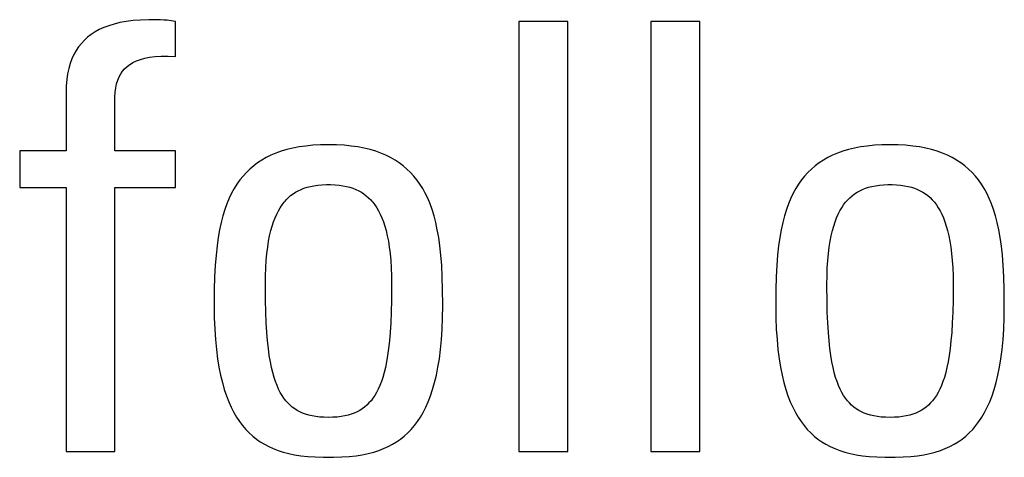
# Model space of a CAD drawing. Extents: x -840 to -217, y -121 to 557.
# Tile 22 of 145: x -579.82 to -576.03, y 177.38 to 179.06. Entities that reach past the tile are written whole.
import ezdxf

# ---------------------------------------------------------------- set-up
doc = ezdxf.new("R2010")
doc.units = 0
doc.header["$LTSCALE"] = 23.1
doc.layers.add('R912005577_AM_0', color=7, linetype='CONTINUOUS')

msp = doc.modelspace()

# ---------------------------------------------------------------- linework, layer by layer
at = {"layer": 'R912005577_AM_0', "color": 7}
for p, q in [((-579.4385, 179.0525), (-579.4609, 179.0471)), ((-579.4141, 179.0569), (-579.4385, 179.0525)), ((-579.3877, 179.0603), (-579.4141, 179.0569)), ((-579.359, 179.0626), (-579.3877, 179.0603)), ((-579.3275, 179.0637), (-579.359, 179.0626)), ((-579.3134, 179.0638), (-579.3275, 179.0637)), ((-579.2827, 179.0632), (-579.3134, 179.0638)), ((-579.2695, 179.0625), (-579.2827, 179.0632)), ((-579.2571, 179.0614), (-579.2695, 179.0625)), ((-579.2333, 179.0584), (-579.2571, 179.0614)), ((-579.224, 179.0569), (-579.2333, 179.0584)), ((-579.224, 178.9216), (-579.224, 179.0569)), ((-577.7137, 179.0569), (-577.9017, 179.0569)), ((-577.9017, 179.0569), (-577.9017, 177.4013)), ((-577.7137, 177.4013), (-577.7137, 179.0569)), ((-577.2055, 179.0569), (-577.3934, 179.0569)), ((-577.3934, 179.0569), (-577.3934, 177.4013)), ((-577.2055, 177.4013), (-577.2055, 179.0569)), ((-579.5344, 179.0167), (-579.5493, 179.0069)), ((-579.5182, 179.0255), (-579.5344, 179.0167)), ((-579.5006, 179.0336), (-579.5182, 179.0255)), ((-579.4815, 179.0408), (-579.5006, 179.0336)), ((-579.4609, 179.0471), (-579.4815, 179.0408)), ((-579.5757, 178.9849), (-579.5873, 178.9725)), ((-579.5631, 178.9963), (-579.5757, 178.9849)), ((-579.5493, 179.0069), (-579.5631, 178.9963)), ((-579.6074, 178.9449), (-579.616, 178.9294)), ((-579.5979, 178.9592), (-579.6074, 178.9449)), ((-579.5873, 178.9725), (-579.5979, 178.9592)), ((-579.6236, 178.9128), (-579.6301, 178.895)), ((-579.616, 178.9294), (-579.6236, 178.9128)), ((-579.3947, 178.8952), (-579.3885, 178.8987)), ((-579.3885, 178.8987), (-579.3751, 178.9051)), ((-579.3751, 178.9051), (-579.36, 178.9106)), ((-579.36, 178.9106), (-579.3431, 178.9152)), ((-579.3431, 178.9152), (-579.3242, 178.9189)), ((-579.3242, 178.9189), (-579.3031, 178.9215)), ((-579.3031, 178.9215), (-579.2795, 178.9229)), ((-579.2795, 178.9229), (-579.2532, 178.923)), ((-579.2532, 178.923), (-579.224, 178.9216)), ((-579.6356, 178.8759), (-579.64, 178.8553)), ((-579.6301, 178.895), (-579.6356, 178.8759)), ((-579.4358, 178.8548), (-579.4287, 178.8653)), ((-579.4287, 178.8653), (-579.4205, 178.8748)), ((-579.4205, 178.8748), (-579.4111, 178.8836)), ((-579.4111, 178.8836), (-579.4005, 178.8915)), ((-579.4005, 178.8915), (-579.3947, 178.8952)), ((-579.6432, 178.8333), (-579.6452, 178.8096)), ((-579.64, 178.8553), (-579.6432, 178.8333)), ((-579.4513, 178.8169), (-579.4471, 178.8308)), ((-579.4471, 178.8308), (-579.442, 178.8433)), ((-579.442, 178.8433), (-579.4358, 178.8548)), ((-579.6452, 178.8096), (-579.6459, 178.7841)), ((-579.6459, 178.7841), (-579.6459, 178.5594)), ((-579.4578, 178.7653), (-579.4567, 178.7845)), ((-579.4567, 178.7845), (-579.4545, 178.8016)), ((-579.4545, 178.8016), (-579.4513, 178.8169)), ((-579.4579, 178.7565), (-579.4578, 178.7653)), ((-579.4579, 178.5594), (-579.4579, 178.7565)), ((-579.6459, 178.5594), (-579.8248, 178.5594)), ((-579.8248, 178.5594), (-579.8248, 178.4172)), ((-579.224, 178.5594), (-579.4579, 178.5594)), ((-579.224, 178.4172), (-579.224, 178.5594)), ((-578.8174, 178.5569), (-578.8377, 178.5496)), ((-578.7958, 178.5633), (-578.8174, 178.5569)), ((-578.7729, 178.5689), (-578.7958, 178.5633)), ((-578.7487, 178.5736), (-578.7729, 178.5689)), ((-578.7229, 178.5773), (-578.7487, 178.5736)), ((-578.6955, 178.5801), (-578.7229, 178.5773)), ((-578.6664, 178.5817), (-578.6955, 178.5801)), ((-578.6355, 178.5823), (-578.6664, 178.5817)), ((-578.6045, 178.5817), (-578.6355, 178.5823)), ((-578.5755, 178.5801), (-578.6045, 178.5817)), ((-578.5481, 178.5773), (-578.5755, 178.5801)), ((-578.5223, 178.5736), (-578.5481, 178.5773)), ((-578.498, 178.5689), (-578.5223, 178.5736)), ((-578.4751, 178.5633), (-578.498, 178.5689)), ((-578.4536, 178.5569), (-578.4751, 178.5633)), ((-578.4332, 178.5496), (-578.4536, 178.5569)), ((-576.6543, 178.5569), (-576.6746, 178.5496)), ((-576.6327, 178.5633), (-576.6543, 178.5569)), ((-576.6098, 178.5689), (-576.6327, 178.5633)), ((-576.5856, 178.5736), (-576.6098, 178.5689)), ((-576.5598, 178.5773), (-576.5856, 178.5736)), ((-576.5324, 178.5801), (-576.5598, 178.5773)), ((-576.5033, 178.5817), (-576.5324, 178.5801)), ((-576.4724, 178.5823), (-576.5033, 178.5817)), ((-576.4415, 178.5817), (-576.4724, 178.5823)), ((-576.4124, 178.5801), (-576.4415, 178.5817)), ((-576.385, 178.5773), (-576.4124, 178.5801)), ((-576.3592, 178.5736), (-576.385, 178.5773)), ((-576.3349, 178.5689), (-576.3592, 178.5736)), ((-576.3121, 178.5633), (-576.3349, 178.5689)), ((-576.2905, 178.5569), (-576.3121, 178.5633)), ((-576.2702, 178.5496), (-576.2905, 178.5569)), ((-578.8922, 178.5227), (-578.9083, 178.5122)), ((-578.875, 178.5325), (-578.8922, 178.5227)), ((-578.8569, 178.5415), (-578.875, 178.5325)), ((-578.8377, 178.5496), (-578.8569, 178.5415)), ((-578.414, 178.5415), (-578.4332, 178.5496)), ((-578.3959, 178.5325), (-578.414, 178.5415)), ((-578.3788, 178.5227), (-578.3959, 178.5325)), ((-578.3626, 178.5122), (-578.3788, 178.5227)), ((-576.7291, 178.5227), (-576.7452, 178.5122)), ((-576.712, 178.5325), (-576.7291, 178.5227)), ((-576.6938, 178.5415), (-576.712, 178.5325)), ((-576.6746, 178.5496), (-576.6938, 178.5415)), ((-576.251, 178.5415), (-576.2702, 178.5496)), ((-576.2328, 178.5325), (-576.251, 178.5415)), ((-576.2157, 178.5227), (-576.2328, 178.5325)), ((-576.1996, 178.5122), (-576.2157, 178.5227)), ((-578.9379, 178.4886), (-578.9515, 178.4755)), ((-578.9235, 178.5008), (-578.9379, 178.4886)), ((-578.9083, 178.5122), (-578.9235, 178.5008)), ((-578.3474, 178.5008), (-578.3626, 178.5122)), ((-578.333, 178.4886), (-578.3474, 178.5008)), ((-578.3194, 178.4755), (-578.333, 178.4886)), ((-576.7749, 178.4886), (-576.7884, 178.4755)), ((-576.7605, 178.5008), (-576.7749, 178.4886)), ((-576.7452, 178.5122), (-576.7605, 178.5008)), ((-576.1843, 178.5008), (-576.1996, 178.5122)), ((-576.17, 178.4886), (-576.1843, 178.5008)), ((-576.1564, 178.4755), (-576.17, 178.4886)), ((-578.9764, 178.4466), (-578.9878, 178.4306)), ((-578.9643, 178.4615), (-578.9764, 178.4466)), ((-578.9515, 178.4755), (-578.9643, 178.4615)), ((-578.3066, 178.4615), (-578.3194, 178.4755)), ((-578.2945, 178.4466), (-578.3066, 178.4615)), ((-578.2831, 178.4306), (-578.2945, 178.4466)), ((-576.8133, 178.4466), (-576.8247, 178.4306)), ((-576.8012, 178.4615), (-576.8133, 178.4466)), ((-576.7884, 178.4755), (-576.8012, 178.4615)), ((-576.1436, 178.4615), (-576.1564, 178.4755)), ((-576.1315, 178.4465), (-576.1436, 178.4615)), ((-576.1201, 178.4306), (-576.1315, 178.4465)), ((-579.8248, 178.4172), (-579.6459, 178.4172)), ((-579.6459, 178.4172), (-579.6459, 177.4013)), ((-579.4579, 178.4172), (-579.224, 178.4172)), ((-579.4579, 177.4013), (-579.4579, 178.4172)), ((-578.9985, 178.4136), (-579.0085, 178.3953)), ((-578.9878, 178.4306), (-578.9985, 178.4136)), ((-578.7621, 178.3994), (-578.7519, 178.4051)), ((-578.7519, 178.4051), (-578.7412, 178.4102)), ((-578.7412, 178.4102), (-578.7298, 178.4146)), ((-578.7298, 178.4146), (-578.7177, 178.4185)), ((-578.7177, 178.4185), (-578.7049, 178.4218)), ((-578.7049, 178.4218), (-578.6912, 178.4244)), ((-578.6912, 178.4244), (-578.6765, 178.4265)), ((-578.6765, 178.4265), (-578.6606, 178.4279)), ((-578.6606, 178.4279), (-578.6435, 178.4285)), ((-578.6435, 178.4285), (-578.6355, 178.4286)), ((-578.6355, 178.4286), (-578.6274, 178.4285)), ((-578.6274, 178.4285), (-578.6102, 178.4279)), ((-578.6102, 178.4279), (-578.5944, 178.4265)), ((-578.5944, 178.4265), (-578.5797, 178.4244)), ((-578.5797, 178.4244), (-578.566, 178.4218)), ((-578.566, 178.4218), (-578.5531, 178.4185)), ((-578.5531, 178.4185), (-578.5411, 178.4146)), ((-578.5411, 178.4146), (-578.5297, 178.4101)), ((-578.5297, 178.4101), (-578.5189, 178.4051)), ((-578.5189, 178.4051), (-578.5087, 178.3994)), ((-578.2724, 178.4135), (-578.2831, 178.4306)), ((-578.2624, 178.3953), (-578.2724, 178.4135)), ((-576.8354, 178.4135), (-576.8455, 178.3953)), ((-576.8247, 178.4306), (-576.8354, 178.4135)), ((-576.5991, 178.3994), (-576.5889, 178.4051)), ((-576.5889, 178.4051), (-576.5782, 178.4101)), ((-576.5782, 178.4101), (-576.5668, 178.4146)), ((-576.5668, 178.4146), (-576.5547, 178.4185)), ((-576.5547, 178.4185), (-576.5419, 178.4218)), ((-576.5419, 178.4218), (-576.5282, 178.4244)), ((-576.5282, 178.4244), (-576.5135, 178.4265)), ((-576.5135, 178.4265), (-576.4976, 178.4279)), ((-576.4976, 178.4279), (-576.4804, 178.4285)), ((-576.4804, 178.4285), (-576.4724, 178.4286)), ((-576.4724, 178.4286), (-576.4644, 178.4285)), ((-576.4644, 178.4285), (-576.4472, 178.4279)), ((-576.4472, 178.4279), (-576.4314, 178.4265)), ((-576.4314, 178.4265), (-576.4167, 178.4244)), ((-576.4167, 178.4244), (-576.403, 178.4218)), ((-576.403, 178.4218), (-576.3901, 178.4185)), ((-576.3901, 178.4185), (-576.3781, 178.4146)), ((-576.3781, 178.4146), (-576.3667, 178.4102)), ((-576.3667, 178.4102), (-576.3559, 178.4051)), ((-576.3559, 178.4051), (-576.3457, 178.3994)), ((-576.1094, 178.4135), (-576.1201, 178.4306)), ((-576.0994, 178.3953), (-576.1094, 178.4135)), ((-579.0179, 178.3759), (-579.0266, 178.355)), ((-579.0085, 178.3953), (-579.0179, 178.3759)), ((-578.8024, 178.3654), (-578.7983, 178.3699)), ((-578.7983, 178.3699), (-578.7899, 178.3784)), ((-578.7899, 178.3784), (-578.7811, 178.3861)), ((-578.7811, 178.3861), (-578.7718, 178.393)), ((-578.7718, 178.393), (-578.7621, 178.3994)), ((-578.5087, 178.3994), (-578.499, 178.393)), ((-578.499, 178.393), (-578.4898, 178.386)), ((-578.4898, 178.386), (-578.4809, 178.3783)), ((-578.4809, 178.3783), (-578.4725, 178.3699)), ((-578.4725, 178.3699), (-578.4684, 178.3654)), ((-578.253, 178.3759), (-578.2624, 178.3953)), ((-578.2443, 178.355), (-578.253, 178.3759)), ((-576.8548, 178.3759), (-576.8636, 178.355)), ((-576.8455, 178.3953), (-576.8548, 178.3759)), ((-576.6394, 178.3654), (-576.6353, 178.3699)), ((-576.6353, 178.3699), (-576.6269, 178.3783)), ((-576.6269, 178.3783), (-576.6181, 178.386)), ((-576.6181, 178.386), (-576.6088, 178.393)), ((-576.6088, 178.393), (-576.5991, 178.3994)), ((-576.3457, 178.3994), (-576.336, 178.393)), ((-576.336, 178.393), (-576.3268, 178.3861)), ((-576.3268, 178.3861), (-576.3179, 178.3784)), ((-576.3179, 178.3784), (-576.3095, 178.3699)), ((-576.3095, 178.3699), (-576.3054, 178.3654)), ((-576.09, 178.3758), (-576.0994, 178.3953)), ((-576.0813, 178.355), (-576.09, 178.3758)), ((-579.0347, 178.3327), (-579.0421, 178.3087)), ((-579.0266, 178.355), (-579.0347, 178.3327)), ((-578.8283, 178.3278), (-578.8214, 178.3397)), ((-578.8214, 178.3397), (-578.8141, 178.3506)), ((-578.8141, 178.3506), (-578.8064, 178.3607)), ((-578.8064, 178.3607), (-578.8024, 178.3654)), ((-578.4684, 178.3654), (-578.4644, 178.3607)), ((-578.4644, 178.3607), (-578.4568, 178.3506)), ((-578.4568, 178.3506), (-578.4495, 178.3397)), ((-578.4495, 178.3397), (-578.4425, 178.3278)), ((-578.2362, 178.3327), (-578.2443, 178.355)), ((-578.2288, 178.3087), (-578.2362, 178.3327)), ((-576.8716, 178.3327), (-576.879, 178.3087)), ((-576.8636, 178.355), (-576.8716, 178.3327)), ((-576.6653, 178.3278), (-576.6584, 178.3397)), ((-576.6584, 178.3397), (-576.6511, 178.3506)), ((-576.6511, 178.3506), (-576.6434, 178.3607)), ((-576.6434, 178.3607), (-576.6394, 178.3654)), ((-576.3054, 178.3654), (-576.3014, 178.3607)), ((-576.3014, 178.3607), (-576.2938, 178.3506)), ((-576.2938, 178.3506), (-576.2865, 178.3397)), ((-576.2865, 178.3397), (-576.2795, 178.3278)), ((-576.0732, 178.3327), (-576.0813, 178.355)), ((-576.0658, 178.3087), (-576.0732, 178.3327)), ((-579.0421, 178.3087), (-579.0488, 178.2829)), ((-578.8469, 178.2857), (-578.8411, 178.3009)), ((-578.8411, 178.3009), (-578.8349, 178.3149)), ((-578.8349, 178.3149), (-578.8283, 178.3278)), ((-578.4425, 178.3278), (-578.4359, 178.3149)), ((-578.4359, 178.3149), (-578.4297, 178.3009)), ((-578.4297, 178.3009), (-578.4239, 178.2857)), ((-578.2221, 178.2829), (-578.2288, 178.3087)), ((-576.879, 178.3087), (-576.8858, 178.2829)), ((-576.6839, 178.2857), (-576.6781, 178.3009)), ((-576.6781, 178.3009), (-576.6719, 178.3149)), ((-576.6719, 178.3149), (-576.6653, 178.3278)), ((-576.2795, 178.3278), (-576.2729, 178.3149)), ((-576.2729, 178.3149), (-576.2667, 178.3009)), ((-576.2667, 178.3009), (-576.2609, 178.2857)), ((-576.0591, 178.2829), (-576.0658, 178.3087)), ((-579.0548, 178.2551), (-579.0601, 178.225)), ((-579.0488, 178.2829), (-579.0548, 178.2551)), ((-578.8574, 178.2513), (-578.8524, 178.2692)), ((-578.8524, 178.2692), (-578.8469, 178.2857)), ((-578.4239, 178.2857), (-578.4185, 178.2692)), ((-578.4185, 178.2692), (-578.4135, 178.2513)), ((-578.2161, 178.2551), (-578.2221, 178.2829)), ((-578.2107, 178.225), (-578.2161, 178.2551)), ((-576.8918, 178.2551), (-576.8971, 178.225)), ((-576.8858, 178.2829), (-576.8918, 178.2551)), ((-576.6944, 178.2513), (-576.6894, 178.2692)), ((-576.6894, 178.2692), (-576.6839, 178.2857)), ((-576.2609, 178.2857), (-576.2555, 178.2692)), ((-576.2555, 178.2692), (-576.2505, 178.2513)), ((-576.0531, 178.255), (-576.0591, 178.2829)), ((-576.0477, 178.2249), (-576.0531, 178.255)), ((-579.0601, 178.225), (-579.0647, 178.1923)), ((-578.866, 178.2109), (-578.862, 178.2319)), ((-578.862, 178.2319), (-578.8574, 178.2513)), ((-578.4135, 178.2513), (-578.4089, 178.2319)), ((-578.4089, 178.2319), (-578.4048, 178.2109)), ((-578.2062, 178.1923), (-578.2107, 178.225)), ((-576.8971, 178.225), (-576.9017, 178.1923)), ((-576.703, 178.2109), (-576.699, 178.2319)), ((-576.699, 178.2319), (-576.6944, 178.2513)), ((-576.2505, 178.2513), (-576.2459, 178.2319)), ((-576.2459, 178.2319), (-576.2418, 178.2109)), ((-576.0431, 178.1922), (-576.0477, 178.2249)), ((-579.0647, 178.1923), (-579.0685, 178.1566)), ((-578.8727, 178.1636), (-578.8696, 178.1882)), ((-578.8696, 178.1882), (-578.866, 178.2109)), ((-578.4048, 178.2109), (-578.4012, 178.1882)), ((-578.4012, 178.1882), (-578.3982, 178.1635)), ((-578.2023, 178.1566), (-578.2062, 178.1923)), ((-576.9017, 178.1923), (-576.9055, 178.1566)), ((-576.7097, 178.1635), (-576.7066, 178.1882)), ((-576.7066, 178.1882), (-576.703, 178.2109)), ((-576.2418, 178.2109), (-576.2382, 178.1882)), ((-576.2382, 178.1882), (-576.2352, 178.1636)), ((-576.0393, 178.1565), (-576.0431, 178.1922)), ((-579.0685, 178.1566), (-579.0716, 178.1173)), ((-578.8751, 178.1369), (-578.8727, 178.1636)), ((-578.3982, 178.1635), (-578.3957, 178.1369)), ((-578.1993, 178.1173), (-578.2023, 178.1566)), ((-576.9055, 178.1566), (-576.9086, 178.1173)), ((-576.7121, 178.1369), (-576.7097, 178.1635)), ((-576.2352, 178.1636), (-576.2327, 178.1369)), ((-576.0363, 178.1172), (-576.0393, 178.1565)), ((-579.0716, 178.1173), (-579.0738, 178.0735)), ((-578.8781, 178.077), (-578.877, 178.1081)), ((-578.877, 178.1081), (-578.8751, 178.1369)), ((-578.3957, 178.1369), (-578.3939, 178.1081)), ((-578.3939, 178.1081), (-578.3928, 178.077)), ((-578.1971, 178.0735), (-578.1993, 178.1173)), ((-576.9086, 178.1173), (-576.9108, 178.0735)), ((-576.7151, 178.077), (-576.714, 178.1081)), ((-576.714, 178.1081), (-576.7121, 178.1369)), ((-576.2327, 178.1369), (-576.2309, 178.1081)), ((-576.2309, 178.1081), (-576.2298, 178.077)), ((-576.034, 178.0735), (-576.0363, 178.1172)), ((-579.0738, 178.0735), (-579.0752, 178.0239)), ((-578.8785, 178.0434), (-578.8781, 178.077)), ((-578.3928, 178.077), (-578.3924, 178.0434)), ((-578.1957, 178.024), (-578.1971, 178.0735)), ((-576.9108, 178.0735), (-576.9122, 178.024)), ((-576.7155, 178.0434), (-576.7151, 178.077)), ((-576.2298, 178.077), (-576.2294, 178.0434)), ((-576.0327, 178.0238), (-576.034, 178.0735)), ((-578.8785, 178.0365), (-578.8785, 178.0434)), ((-578.878, 177.9836), (-578.8785, 178.0365)), ((-578.3924, 178.0362), (-578.3928, 177.9835)), ((-578.3924, 178.0434), (-578.3924, 178.0362)), ((-576.7155, 178.0363), (-576.7155, 178.0434)), ((-576.715, 177.9835), (-576.7155, 178.0363)), ((-576.2294, 178.0365), (-576.2298, 177.9836)), ((-576.2294, 178.0434), (-576.2294, 178.0365)), ((-579.0752, 178.0239), (-579.0757, 177.9658)), ((-578.1952, 177.9659), (-578.1957, 178.024)), ((-576.9122, 178.024), (-576.9127, 177.9659)), ((-576.0322, 177.9658), (-576.0327, 178.0238)), ((-579.0757, 177.9658), (-579.0757, 177.9631)), ((-579.0757, 177.9631), (-579.0751, 177.9162)), ((-578.8769, 177.9372), (-578.878, 177.9836)), ((-578.3928, 177.9835), (-578.3939, 177.9371)), ((-578.1957, 177.9162), (-578.1952, 177.9631)), ((-578.1952, 177.9631), (-578.1952, 177.9659)), ((-576.9127, 177.9659), (-576.9127, 177.9631)), ((-576.9127, 177.9631), (-576.9121, 177.9162)), ((-576.7139, 177.9371), (-576.715, 177.9835)), ((-576.2298, 177.9836), (-576.2309, 177.9372)), ((-576.0327, 177.9162), (-576.0322, 177.9631)), ((-576.0322, 177.9631), (-576.0322, 177.9658)), ((-579.0751, 177.9162), (-579.0734, 177.8724)), ((-578.8752, 177.8961), (-578.8769, 177.9372)), ((-578.3939, 177.9371), (-578.3956, 177.8961)), ((-578.1974, 177.8724), (-578.1957, 177.9162)), ((-576.9121, 177.9162), (-576.9104, 177.8724)), ((-576.7122, 177.896), (-576.7139, 177.9371)), ((-576.2309, 177.9372), (-576.2326, 177.8961)), ((-576.0344, 177.8724), (-576.0327, 177.9162)), ((-578.873, 177.8595), (-578.8752, 177.8961)), ((-578.3956, 177.8961), (-578.3979, 177.8594)), ((-576.71, 177.8594), (-576.7122, 177.896)), ((-576.2326, 177.8961), (-576.2349, 177.8595)), ((-579.0734, 177.8724), (-579.0707, 177.8316)), ((-578.8702, 177.8267), (-578.873, 177.8595)), ((-578.3979, 177.8594), (-578.4007, 177.8266)), ((-578.2001, 177.8316), (-578.1974, 177.8724)), ((-576.9104, 177.8724), (-576.9077, 177.8316)), ((-576.7072, 177.8266), (-576.71, 177.8594)), ((-576.2349, 177.8595), (-576.2376, 177.8267)), ((-576.0371, 177.8316), (-576.0344, 177.8724)), ((-579.0707, 177.8316), (-579.0671, 177.7936)), ((-578.867, 177.7971), (-578.8702, 177.8267)), ((-578.8633, 177.7705), (-578.867, 177.7971)), ((-578.4039, 177.7971), (-578.4075, 177.7705)), ((-578.4007, 177.8266), (-578.4039, 177.7971)), ((-578.2038, 177.7936), (-578.2001, 177.8316)), ((-576.9077, 177.8316), (-576.9041, 177.7936)), ((-576.704, 177.7971), (-576.7072, 177.8266)), ((-576.2409, 177.7971), (-576.2445, 177.7705)), ((-576.2376, 177.8267), (-576.2409, 177.7971)), ((-576.0408, 177.7936), (-576.0371, 177.8316)), ((-579.0671, 177.7936), (-579.0626, 177.7583)), ((-578.8593, 177.7463), (-578.8633, 177.7705)), ((-578.4075, 177.7705), (-578.4116, 177.7463)), ((-578.2083, 177.7583), (-578.2038, 177.7936)), ((-576.9041, 177.7936), (-576.8996, 177.7583)), ((-576.7003, 177.7704), (-576.704, 177.7971)), ((-576.6963, 177.7463), (-576.7003, 177.7704)), ((-576.2445, 177.7705), (-576.2486, 177.7463)), ((-576.0453, 177.7583), (-576.0408, 177.7936)), ((-579.0626, 177.7583), (-579.0572, 177.7253)), ((-579.0572, 177.7253), (-579.051, 177.6947)), ((-578.8548, 177.7244), (-578.8593, 177.7463)), ((-578.85, 177.7045), (-578.8548, 177.7244)), ((-578.4161, 177.7244), (-578.4209, 177.7045)), ((-578.4116, 177.7463), (-578.4161, 177.7244)), ((-578.2198, 177.6947), (-578.2137, 177.7253)), ((-578.2137, 177.7253), (-578.2083, 177.7583)), ((-576.8996, 177.7583), (-576.8942, 177.7253)), ((-576.8942, 177.7253), (-576.888, 177.6947)), ((-576.6918, 177.7244), (-576.6963, 177.7463)), ((-576.687, 177.7045), (-576.6918, 177.7244)), ((-576.253, 177.7244), (-576.2578, 177.7045)), ((-576.2486, 177.7463), (-576.253, 177.7244)), ((-576.0568, 177.6947), (-576.0507, 177.7253)), ((-576.0507, 177.7253), (-576.0453, 177.7583)), ((-579.051, 177.6947), (-579.0442, 177.6663)), ((-578.8449, 177.6864), (-578.85, 177.7045)), ((-578.8394, 177.6698), (-578.8449, 177.6864)), ((-578.426, 177.6864), (-578.4315, 177.6698)), ((-578.4209, 177.7045), (-578.426, 177.6864)), ((-578.2267, 177.6663), (-578.2198, 177.6947)), ((-576.888, 177.6947), (-576.8812, 177.6663)), ((-576.6818, 177.6863), (-576.687, 177.7045)), ((-576.6763, 177.6698), (-576.6818, 177.6863)), ((-576.263, 177.6864), (-576.2685, 177.6698)), ((-576.2578, 177.7045), (-576.263, 177.6864)), ((-576.0637, 177.6663), (-576.0568, 177.6947)), ((-579.0442, 177.6663), (-579.0366, 177.6398)), ((-578.8335, 177.6547), (-578.8394, 177.6698)), ((-578.8274, 177.641), (-578.8335, 177.6547)), ((-578.4374, 177.6548), (-578.4435, 177.641)), ((-578.4315, 177.6698), (-578.4374, 177.6548)), ((-578.2343, 177.6398), (-578.2267, 177.6663)), ((-576.8812, 177.6663), (-576.8736, 177.6398)), ((-576.6705, 177.6547), (-576.6763, 177.6698)), ((-576.6644, 177.6409), (-576.6705, 177.6547)), ((-576.2743, 177.6547), (-576.2805, 177.641)), ((-576.2685, 177.6698), (-576.2743, 177.6547)), ((-576.0713, 177.6398), (-576.0637, 177.6663)), ((-579.0366, 177.6398), (-579.0284, 177.6152)), ((-579.0284, 177.6152), (-579.0195, 177.5924)), ((-578.8209, 177.6283), (-578.8274, 177.641)), ((-578.8141, 177.6168), (-578.8209, 177.6283)), ((-578.807, 177.6062), (-578.8141, 177.6168)), ((-578.4568, 177.6168), (-578.4639, 177.6062)), ((-578.45, 177.6283), (-578.4568, 177.6168)), ((-578.4435, 177.641), (-578.45, 177.6283)), ((-578.2513, 177.5924), (-578.2425, 177.6152)), ((-578.2425, 177.6152), (-578.2343, 177.6398)), ((-576.8736, 177.6398), (-576.8654, 177.6152)), ((-576.8654, 177.6152), (-576.8565, 177.5924)), ((-576.6579, 177.6283), (-576.6644, 177.6409)), ((-576.6511, 177.6168), (-576.6579, 177.6283)), ((-576.6439, 177.6062), (-576.6511, 177.6168)), ((-576.2937, 177.6168), (-576.3009, 177.6062)), ((-576.2869, 177.6283), (-576.2937, 177.6168)), ((-576.2805, 177.641), (-576.2869, 177.6283)), ((-576.0883, 177.5924), (-576.0795, 177.6152)), ((-576.0795, 177.6152), (-576.0713, 177.6398)), ((-579.0195, 177.5924), (-579.01, 177.5711)), ((-579.01, 177.5711), (-579, 177.5514)), ((-578.7995, 177.5965), (-578.807, 177.6062)), ((-578.7916, 177.5876), (-578.7995, 177.5965)), ((-578.7834, 177.5795), (-578.7916, 177.5876)), ((-578.7747, 177.5721), (-578.7834, 177.5795)), ((-578.7655, 177.5653), (-578.7747, 177.5721)), ((-578.4962, 177.5721), (-578.5054, 177.5653)), ((-578.4875, 177.5795), (-578.4962, 177.5721)), ((-578.4793, 177.5876), (-578.4875, 177.5795)), ((-578.4714, 177.5965), (-578.4793, 177.5876)), ((-578.4639, 177.6062), (-578.4714, 177.5965)), ((-578.2709, 177.5514), (-578.2608, 177.5711)), ((-578.2608, 177.5711), (-578.2513, 177.5924)), ((-576.8565, 177.5924), (-576.847, 177.5711)), ((-576.847, 177.5711), (-576.837, 177.5514)), ((-576.6365, 177.5965), (-576.6439, 177.6062)), ((-576.6286, 177.5876), (-576.6365, 177.5965)), ((-576.6203, 177.5795), (-576.6286, 177.5876)), ((-576.6116, 177.5721), (-576.6203, 177.5795)), ((-576.6025, 177.5653), (-576.6116, 177.5721)), ((-576.3332, 177.5721), (-576.3423, 177.5653)), ((-576.3245, 177.5795), (-576.3332, 177.5721)), ((-576.3162, 177.5876), (-576.3245, 177.5795)), ((-576.3084, 177.5965), (-576.3162, 177.5876)), ((-576.3009, 177.6062), (-576.3084, 177.5965)), ((-576.1079, 177.5514), (-576.0978, 177.5711)), ((-576.0978, 177.5711), (-576.0883, 177.5924)), ((-579, 177.5514), (-578.9893, 177.5331)), ((-578.9893, 177.5331), (-578.9781, 177.5161)), ((-578.7559, 177.5592), (-578.7655, 177.5653)), ((-578.7457, 177.5538), (-578.7559, 177.5592)), ((-578.7349, 177.5489), (-578.7457, 177.5538)), ((-578.7234, 177.5446), (-578.7349, 177.5489)), ((-578.7112, 177.5409), (-578.7234, 177.5446)), ((-578.6981, 177.5379), (-578.7112, 177.5409)), ((-578.6842, 177.5354), (-578.6981, 177.5379)), ((-578.6691, 177.5336), (-578.6842, 177.5354)), ((-578.653, 177.5325), (-578.6691, 177.5336)), ((-578.6355, 177.5321), (-578.653, 177.5325)), ((-578.618, 177.5325), (-578.6355, 177.5321)), ((-578.6018, 177.5336), (-578.618, 177.5325)), ((-578.5868, 177.5354), (-578.6018, 177.5336)), ((-578.5728, 177.5379), (-578.5868, 177.5354)), ((-578.5598, 177.5409), (-578.5728, 177.5379)), ((-578.5475, 177.5446), (-578.5598, 177.5409)), ((-578.5361, 177.5489), (-578.5475, 177.5446)), ((-578.5253, 177.5538), (-578.5361, 177.5489)), ((-578.5151, 177.5592), (-578.5253, 177.5538)), ((-578.5054, 177.5653), (-578.5151, 177.5592)), ((-578.2927, 177.5161), (-578.2815, 177.5331)), ((-578.2815, 177.5331), (-578.2709, 177.5514)), ((-576.837, 177.5514), (-576.8263, 177.5331)), ((-576.8263, 177.5331), (-576.8151, 177.5161)), ((-576.5928, 177.5592), (-576.6025, 177.5653)), ((-576.5826, 177.5538), (-576.5928, 177.5592)), ((-576.5718, 177.5489), (-576.5826, 177.5538)), ((-576.5603, 177.5446), (-576.5718, 177.5489)), ((-576.5481, 177.5409), (-576.5603, 177.5446)), ((-576.5351, 177.5379), (-576.5481, 177.5409)), ((-576.5211, 177.5354), (-576.5351, 177.5379)), ((-576.5061, 177.5336), (-576.5211, 177.5354)), ((-576.4899, 177.5325), (-576.5061, 177.5336)), ((-576.4724, 177.5321), (-576.4899, 177.5325)), ((-576.4549, 177.5325), (-576.4724, 177.5321)), ((-576.4387, 177.5336), (-576.4549, 177.5325)), ((-576.4237, 177.5354), (-576.4387, 177.5336)), ((-576.4097, 177.5379), (-576.4237, 177.5354)), ((-576.3967, 177.5409), (-576.4097, 177.5379)), ((-576.3845, 177.5446), (-576.3967, 177.5409)), ((-576.373, 177.5489), (-576.3845, 177.5446)), ((-576.3622, 177.5538), (-576.373, 177.5489)), ((-576.352, 177.5592), (-576.3622, 177.5538)), ((-576.3423, 177.5653), (-576.352, 177.5592)), ((-576.1297, 177.5161), (-576.1185, 177.5331)), ((-576.1185, 177.5331), (-576.1079, 177.5514)), ((-578.9781, 177.5161), (-578.9663, 177.5004)), ((-578.9663, 177.5004), (-578.9539, 177.4858)), ((-578.3169, 177.4858), (-578.3045, 177.5004)), ((-578.3045, 177.5004), (-578.2927, 177.5161)), ((-576.8151, 177.5161), (-576.8033, 177.5004)), ((-576.8033, 177.5004), (-576.7909, 177.4858)), ((-576.1539, 177.4858), (-576.1415, 177.5004)), ((-576.1415, 177.5004), (-576.1297, 177.5161)), ((-578.9539, 177.4858), (-578.9409, 177.4724)), ((-578.9409, 177.4724), (-578.9273, 177.4599)), ((-578.9273, 177.4599), (-578.913, 177.4485)), ((-578.3579, 177.4485), (-578.3436, 177.46)), ((-578.3436, 177.46), (-578.3299, 177.4724)), ((-578.3299, 177.4724), (-578.3169, 177.4858)), ((-576.7909, 177.4858), (-576.7779, 177.4724)), ((-576.7779, 177.4724), (-576.7643, 177.46)), ((-576.7643, 177.46), (-576.75, 177.4485)), ((-576.1949, 177.4485), (-576.1806, 177.4599)), ((-576.1806, 177.4599), (-576.1669, 177.4724)), ((-576.1669, 177.4724), (-576.1539, 177.4858)), ((-578.913, 177.4485), (-578.898, 177.438)), ((-578.898, 177.438), (-578.8822, 177.4284)), ((-578.8822, 177.4284), (-578.8656, 177.4197)), ((-578.8656, 177.4197), (-578.848, 177.4117)), ((-578.4229, 177.4118), (-578.4053, 177.4197)), ((-578.4053, 177.4197), (-578.3887, 177.4284)), ((-578.3887, 177.4284), (-578.3729, 177.438)), ((-578.3729, 177.438), (-578.3579, 177.4485)), ((-576.75, 177.4485), (-576.735, 177.438)), ((-576.735, 177.438), (-576.7192, 177.4284)), ((-576.7192, 177.4284), (-576.7025, 177.4197)), ((-576.7025, 177.4197), (-576.685, 177.4118)), ((-576.2599, 177.4117), (-576.2423, 177.4197)), ((-576.2423, 177.4197), (-576.2257, 177.4284)), ((-576.2257, 177.4284), (-576.2099, 177.438)), ((-576.2099, 177.438), (-576.1949, 177.4485)), ((-579.6459, 177.4013), (-579.4579, 177.4013)), ((-578.848, 177.4117), (-578.8294, 177.4047)), ((-578.8294, 177.4047), (-578.8096, 177.3984)), ((-578.8096, 177.3984), (-578.7885, 177.393)), ((-578.7885, 177.393), (-578.7659, 177.3883)), ((-578.7659, 177.3883), (-578.7416, 177.3846)), ((-578.7416, 177.3846), (-578.7152, 177.3816)), ((-578.7152, 177.3816), (-578.6865, 177.3796)), ((-578.5844, 177.3796), (-578.5556, 177.3817)), ((-578.5556, 177.3817), (-578.5293, 177.3846)), ((-578.5293, 177.3846), (-578.505, 177.3883)), ((-578.505, 177.3883), (-578.4824, 177.393)), ((-578.4824, 177.393), (-578.4613, 177.3984)), ((-578.4613, 177.3984), (-578.4415, 177.4047)), ((-578.4415, 177.4047), (-578.4229, 177.4118)), ((-577.9017, 177.4013), (-577.7137, 177.4013)), ((-577.3934, 177.4013), (-577.2055, 177.4013)), ((-576.685, 177.4118), (-576.6663, 177.4047)), ((-576.6663, 177.4047), (-576.6466, 177.3984)), ((-576.6466, 177.3984), (-576.6255, 177.393)), ((-576.6255, 177.393), (-576.6029, 177.3883)), ((-576.6029, 177.3883), (-576.5786, 177.3846)), ((-576.5786, 177.3846), (-576.5522, 177.3817)), ((-576.5522, 177.3817), (-576.5235, 177.3796)), ((-576.4214, 177.3796), (-576.3926, 177.3816)), ((-576.3926, 177.3816), (-576.3663, 177.3846)), ((-576.3663, 177.3846), (-576.342, 177.3883)), ((-576.342, 177.3883), (-576.3194, 177.393)), ((-576.3194, 177.393), (-576.2983, 177.3984)), ((-576.2983, 177.3984), (-576.2785, 177.4047)), ((-576.2785, 177.4047), (-576.2599, 177.4117)), ((-578.6865, 177.3796), (-578.6547, 177.3786)), ((-578.6547, 177.3786), (-578.6355, 177.3784)), ((-578.6355, 177.3784), (-578.6162, 177.3786)), ((-578.6162, 177.3786), (-578.5844, 177.3796)), ((-576.5235, 177.3796), (-576.4917, 177.3786)), ((-576.4917, 177.3786), (-576.4724, 177.3784)), ((-576.4724, 177.3784), (-576.4532, 177.3786)), ((-576.4532, 177.3786), (-576.4214, 177.3796))]:
    msp.add_line(p, q, dxfattribs=at)

doc.saveas('drawing.dxf')
